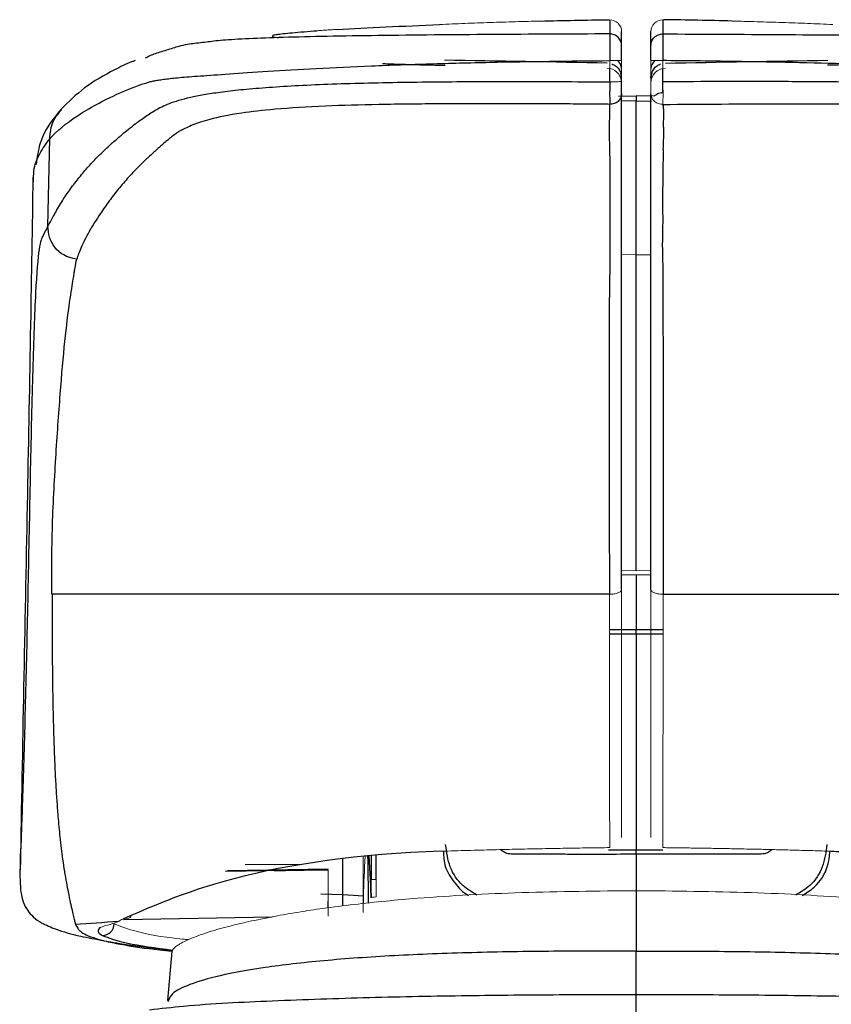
# Model space of a CAD drawing. Header units: millimetres. Extents: x -69 to 684, y -95 to 792.
# Tile 4 of 25: x 52 to 80, y 280 to 314. Entities that reach past the tile are written whole.
import ezdxf

# ---------------------------------------------------------------- set-up
doc = ezdxf.new("R2010")
doc.units = ezdxf.units.MM

msp = doc.modelspace()

# ---------------------------------------------------------------- linework, layer by layer
at = {"color": 8, "linetype": 'Continuous', "lineweight": 25}
for p, q in [((72.188, 311.689), (72.188, 312.137)), ((73.992, 311.328), (73.991, 312.137)), ((73.09, 311.047), (72.568, 311.036)), ((73.09, 311.047), (73.612, 311.036)), ((73.09, 293.018), (72.176, 293.018)), ((74.004, 293.018), (73.09, 293.018)), ((72.176, 292.877), (73.09, 292.877)), ((73.09, 292.877), (74.004, 292.878)), ((73.09, 285.514), (72.143, 285.514)), ((73.992, 285.512), (73.09, 285.514)), ((64.064, 285.322), (64.064, 284.513)), ((64.227, 284.513), (64.227, 285.34)), ((73.09, 285.386), (73.09, 284.129)), ((62.349, 284.022), (63.098, 283.999))]:
    msp.add_line(p, q, dxfattribs=at)
at = {"color": 7, "linetype": 'Continuous', "lineweight": 25}
for p, q in [((72.59, 311.837), (72.56, 311.997)), ((73.62, 311.997), (73.59, 311.837)), ((72.479, 311.2), (73.09, 311.21)), ((73.707, 311.206), (73.09, 311.21)), ((53.051, 306.773), (53.112, 309.754)), ((52.557, 308.287), (52.563, 308.436)), ((73.09, 294.894), (73.09, 293.018)), ((73.09, 285.386), (73.09, 285.514)), ((52.112, 285.185), (52.106, 284.837)), ((63.099, 283.999), (63.099, 285.217)), ((64.034, 284.513), (63.996, 285.315)), ((59.1, 284.794), (62.593, 284.855)), ((59.17, 284.817), (62.593, 284.877)), ((63.095, 283.611), (63.098, 283.999)), ((63.098, 283.999), (63.79, 283.951)), ((73.09, 284.129), (73.09, 282.074)), ((55.638, 283.152), (60.688, 283.24)), ((57.273, 282.064), (57.124, 280.388)), ((57.16, 280.385), (57.139, 280.348))]:
    msp.add_line(p, q, dxfattribs=at)
at = {"color": 144, "linetype": 'Continuous', "lineweight": 18}
for p, q in [((73.09, 305.791), (72.59, 305.803)), ((73.09, 295.033), (72.59, 295.036)), ((73.59, 295.036), (73.09, 295.033)), ((72.59, 294.896), (73.09, 294.894)), ((73.09, 294.894), (73.59, 294.896)), ((63.79, 283.386), (63.79, 285.292)), ((59.773, 285.023), (61.64, 285.023)), ((61.778, 284.814), (62.593, 284.829)), ((64.064, 283.896), (64.063, 283.897))]:
    msp.add_line(p, q, dxfattribs=at)
at = {"color": 144, "linetype": 'Continuous', "lineweight": 18, "flags": 128}
for points in [[(69.83, 313.762), (69.832, 313.762), (69.834, 313.759), (69.835, 313.758)], [(76.349, 313.762), (76.347, 313.762), (76.345, 313.759), (76.345, 313.758)], [(64.064, 283.984), (64.064, 283.94), (64.064, 283.897)]]:
    msp.add_lwpolyline(points, dxfattribs=at)
at = {"color": 8, "linetype": 'Continuous', "lineweight": 25, "flags": 128}
for points in [[(72.59, 311.831), (72.58, 311.927), (72.559, 312.003)], [(73.59, 311.831), (73.599, 311.927), (73.62, 312.003)]]:
    msp.add_lwpolyline(points, dxfattribs=at)
at = {"color": 7, "linetype": 'Continuous', "lineweight": 25, "flags": 128}
for points in [[(73.09, 292.877), (73.09, 292.895), (73.09, 292.912), (73.09, 292.93), (73.09, 292.948), (73.09, 292.965), (73.09, 292.983), (73.09, 293.001), (73.09, 293.018)], [(64.034, 284.513), (64.034, 284.513), (64.034, 284.513)], [(64.034, 284.513), (64.049, 284.205), (64.063, 283.897)], [(64.063, 283.883), (64.047, 284.236), (64.034, 284.513)]]:
    msp.add_lwpolyline(points, dxfattribs=at)
at = {"color": 144, "linetype": 'Continuous', "lineweight": 18}
for centre, radius, start, end in [((72.19, 313.402), 0.4, 0.059, 90.9957), ((73.989, 313.402), 0.4, 89.0043, 179.941), ((72.09, 311.654), 0.5, 6.1855, 89.0087), ((74.09, 311.654), 0.5, 90.9907, 179.9911)]:
    msp.add_arc(centre, radius, start, end, dxfattribs=at)
at = {"color": 8, "linetype": 'Continuous', "lineweight": 25}
for centre, start, end in [((72.232, 312.136), 1.5498, 52.3143), ((73.947, 312.136), 127.6857, 178.4502)]:
    msp.add_arc(centre, 0.357, start, end, dxfattribs=at)
at = {"color": 7, "linetype": 'Continuous', "lineweight": 25}
msp.add_arc((54.903, 283.01), 0.402, 270.1192, 357.9787, dxfattribs=at)
at = {"color": 144, "linetype": 'Continuous', "lineweight": 18}
for points, knots in [([(69.83, 313.762), (69.545, 313.754), (68.972, 313.739), (68.113, 313.712), (67.252, 313.681), (66.678, 313.657), (66.39, 313.644)], [0, 0, 0, 0, 0.2490155, 0.4986728, 0.7489935, 1, 1, 1, 1]), ([(79.789, 313.644), (79.502, 313.657), (78.928, 313.681), (78.067, 313.712), (77.207, 313.739), (76.635, 313.754), (76.349, 313.762)], [0, 0, 0, 0, 0.251007, 0.501327, 0.750984, 1, 1, 1, 1]), ([(62.917, 313.478), (62.855, 313.475), (62.731, 313.467), (62.553, 313.456), (62.382, 313.444), (62.275, 313.437), (62.221, 313.433)], [0, 0, 0, 0, 0.251022, 0.501087, 0.750608, 1, 1, 1, 1]), ([(72.185, 312.414), (72.233, 312.414), (72.284, 312.415), (72.383, 312.416), (72.431, 312.416), (72.511, 312.419), (72.542, 312.42), (72.581, 312.423), (72.59, 312.424), (72.59, 312.425)], [0, 0, 0, 0, 0.25, 0.25, 0.5, 0.5, 0.75, 0.75, 1, 1, 1, 1]), ([(73.59, 312.425), (73.59, 312.424), (73.598, 312.423), (73.638, 312.42), (73.669, 312.419), (73.748, 312.416), (73.796, 312.416), (73.896, 312.415), (73.947, 312.414), (73.994, 312.414)], [0, 0, 0, 0, 0.25, 0.25, 0.5, 0.5, 0.75, 0.75, 1, 1, 1, 1]), ([(72.59, 311.71), (72.59, 311.707), (72.581, 311.705), (72.542, 311.699), (72.511, 311.697), (72.431, 311.693), (72.383, 311.691), (72.284, 311.689), (72.233, 311.689), (72.185, 311.689)], [0, 0, 0, 0, 0.25, 0.25, 0.5, 0.5, 0.75, 0.75, 1, 1, 1, 1]), ([(73.59, 311.278), (73.59, 311.298), (73.59, 311.32), (73.59, 311.376), (73.59, 311.411), (73.59, 311.492), (73.59, 311.536), (73.59, 311.622), (73.59, 311.666), (73.59, 311.71)], [0, 0, 0, 0, 0.25, 0.25, 0.5, 0.5, 0.75, 0.75, 1, 1, 1, 1]), ([(73.995, 310.924), (73.948, 310.924), (73.897, 310.931), (73.798, 310.964), (73.75, 310.991), (73.671, 311.06), (73.639, 311.102), (73.599, 311.19), (73.59, 311.236), (73.59, 311.278)], [0, 0, 0, 0, 0.25, 0.25, 0.5, 0.5, 0.75, 0.75, 1, 1, 1, 1]), ([(73.09, 305.791), (73.09, 305.791), (73.091, 305.791), (73.093, 305.791), (73.102, 305.791), (73.136, 305.791), (73.267, 305.791), (73.425, 305.791), (73.557, 305.793), (73.59, 305.793)], [0, 0, 0, 0, 0.000525, 0.004386, 0.014863, 0.054088, 0.205585, 0.800179, 1, 1, 1, 1]), ([(72.174, 294.232), (72.222, 294.232), (72.275, 294.234), (72.377, 294.249), (72.426, 294.261), (72.508, 294.292), (72.54, 294.311), (72.581, 294.351), (72.59, 294.371), (72.59, 294.39)], [0, 0, 0, 0, 0.25, 0.25, 0.5, 0.5, 0.75, 0.75, 1, 1, 1, 1]), ([(72.59, 285.938), (72.59, 286.884), (72.59, 288.188), (72.59, 291.129), (72.59, 292.737), (72.59, 294.39)], [0, 0, 0, 0, 0.5, 0.5, 1, 1, 1, 1]), ([(73.59, 285.938), (73.59, 286.884), (73.59, 288.188), (73.59, 291.129), (73.59, 292.737), (73.59, 294.39)], [0, 0, 0, 0, 0.5, 0.5, 1, 1, 1, 1]), ([(73.59, 294.39), (73.59, 294.371), (73.599, 294.351), (73.639, 294.311), (73.672, 294.292), (73.753, 294.261), (73.803, 294.249), (73.905, 294.234), (73.957, 294.232), (74.005, 294.232)], [0, 0, 0, 0, 0.25, 0.25, 0.5, 0.5, 0.75, 0.75, 1, 1, 1, 1]), ([(72.185, 285.597), (72.184, 286.078), (72.183, 286.647), (72.181, 287.928), (72.181, 288.638), (72.179, 290.14), (72.178, 290.932), (72.176, 292.556), (72.175, 293.39), (72.174, 294.232)], [0, 0, 0, 0, 0.25, 0.25, 0.5, 0.5, 0.75, 0.75, 1, 1, 1, 1]), ([(74.005, 294.232), (74.004, 293.39), (74.003, 292.556), (74.001, 290.932), (74.001, 290.14), (73.999, 288.638), (73.998, 287.928), (73.997, 286.647), (73.996, 286.078), (73.995, 285.597)], [0, 0, 0, 0, 0.25, 0.25, 0.5, 0.5, 0.75, 0.75, 1, 1, 1, 1]), ([(66.447, 285.475), (66.597, 285.479), (66.895, 285.488), (67.342, 285.501), (67.783, 285.513), (68.218, 285.524), (68.647, 285.535), (69.069, 285.544), (69.484, 285.553), (69.892, 285.561), (70.292, 285.569), (70.686, 285.576), (71.071, 285.582), (71.449, 285.588), (71.819, 285.593), (72.064, 285.596), (72.185, 285.597)], [0, 0, 0, 0, 0.081012, 0.160507, 0.238502, 0.315008, 0.390037, 0.463598, 0.535698, 0.606342, 0.675535, 0.743285, 0.8096, 0.874486, 0.93795, 1, 1, 1, 1]), ([(73.995, 285.597), (74.165, 285.595), (74.51, 285.591), (75.035, 285.583), (75.575, 285.575), (76.13, 285.565), (76.699, 285.553), (77.282, 285.541), (77.878, 285.526), (78.487, 285.511), (79.108, 285.494), (79.523, 285.481), (79.733, 285.475)], [0, 0, 0, 0, 0.087266, 0.177309, 0.270151, 0.365808, 0.464303, 0.565652, 0.669869, 0.776979, 0.887009, 1, 1, 1, 1]), ([(63.85, 285.299), (63.83, 284.842), (63.805, 284.306), (63.796, 283.771), (63.795, 283.694)], [0, 0, 0, 0, 0.8548867, 1, 1, 1, 1]), ([(62.593, 284.855), (62.593, 284.853), (62.593, 284.849), (62.593, 284.841), (62.593, 284.834), (62.593, 284.829)], [0, 0, 0, 0, 0.2857143, 0.5, 1, 1, 1, 1]), ([(62.593, 284.855), (62.593, 284.446), (62.593, 283.63), (62.595, 283.182), (62.593, 283.301), (62.593, 283.315)], [0, 0, 0, 0, 0.470818, 0.939808, 1, 1, 1, 1]), ([(61.778, 284.814), (61.716, 284.815), (61.592, 284.816), (61.246, 284.813), (60.951, 284.81), (60.774, 284.807), (60.751, 284.806)], [0, 0, 0, 0, 0.3179345, 0.6355578, 0.9532236, 1, 1, 1, 1]), ([(64.227, 284.513), (64.213, 284.513), (64.184, 284.513), (64.145, 284.513), (64.111, 284.513), (64.077, 284.513), (64.069, 284.513), (64.064, 284.513)], [0, 0, 0, 0, 0.155169, 0.323025, 0.501198, 0.660777, 1, 1, 1, 1]), ([(62.593, 284.504), (62.593, 284.455), (62.593, 284.358), (62.592, 284.222), (62.592, 284.093), (62.591, 283.971), (62.59, 283.858), (62.589, 283.753), (62.588, 283.657), (62.588, 283.601), (62.588, 283.573)], [0, 0, 0, 0, 0.120439, 0.241924, 0.364569, 0.488503, 0.61386, 0.74079, 0.869447, 1, 1, 1, 1]), ([(73.09, 284.129), (71.781, 284.117), (69.24, 284.095), (66.389, 283.938), (64.539, 283.777), (63.452, 283.661), (62.467, 283.535), (61.556, 283.397), (60.696, 283.247), (59.667, 283.034), (58.711, 282.788), (58.056, 282.564), (57.698, 282.404), (57.503, 282.294), (57.382, 282.208), (57.311, 282.137), (57.274, 282.081), (57.272, 282.049), (57.272, 282.038)], [0, 0, 0, 0, 0.157591, 0.306152, 0.35492, 0.406066, 0.459613, 0.503469, 0.554691, 0.61332, 0.7115, 0.795602, 0.843806, 0.885675, 0.921178, 0.951725, 0.982399, 1, 1, 1, 1]), ([(64.064, 283.896), (64.066, 283.9), (64.082, 283.905), (64.141, 283.913), (64.184, 283.916), (64.227, 283.918)], [0, 0, 0, 0, 0.5, 0.5, 1, 1, 1, 1]), ([(88.908, 282.054), (88.899, 282.079), (88.884, 282.126), (88.787, 282.217), (88.592, 282.35), (88.188, 282.542), (87.477, 282.785), (86.526, 283.031), (85.502, 283.244), (84.642, 283.394), (83.125, 283.624), (80.645, 283.891), (76.955, 284.094), (74.403, 284.117), (73.09, 284.129)], [0, 0, 0, 0, 0.038361, 0.073271, 0.129341, 0.199581, 0.283896, 0.382183, 0.441334, 0.492923, 0.536991, 0.690856, 0.840862, 1, 1, 1, 1]), ([(55.598, 283.162), (55.625, 283.16), (55.681, 283.155), (55.766, 283.175), (55.837, 283.205), (55.872, 283.237), (55.884, 283.247)], [0, 0, 0, 0, 0.261198, 0.544634, 0.845109, 1, 1, 1, 1]), ([(55.482, 283.088), (55.362, 283.053), (55.29, 283.017), (55.052, 282.946), (54.892, 282.912), (54.839, 282.875)], [0, 0, 0, 0, 0.5, 0.5, 1, 1, 1, 1]), ([(57.839, 282.462), (57.77, 282.468), (56.874, 282.552), (55.996, 282.737), (55.536, 282.909), (55.305, 282.995)], [0, 0, 0, 0, 0.040213, 0.518655, 1, 1, 1, 1]), ([(55.449, 283.087), (55.472, 283.1), (55.516, 283.124), (55.572, 283.15), (55.598, 283.162)], [0, 0, 0, 0, 0.540793, 1, 1, 1, 1])]:
    msp.add_open_spline(points, degree=3, knots=knots, dxfattribs=at)
at = {"color": 7, "linetype": 'Continuous', "lineweight": 25}
for points in [[(69.83, 313.762), (70.603, 313.781), (71.376, 313.796), (72.149, 313.808)], [(72.183, 313.802), (72.184, 313.718), (72.184, 313.575), (72.187, 313.324)], [(76.349, 313.762), (75.577, 313.781), (74.804, 313.796), (74.031, 313.808)], [(62.917, 313.478), (63.904, 313.537), (65.155, 313.59), (66.39, 313.644)], [(72.59, 312.931), (72.59, 313.176), (72.59, 313.319), (72.59, 313.403)], [(73.59, 312.931), (73.59, 313.176), (73.59, 313.319), (73.59, 313.403)], [(72.187, 313.324), (72.186, 313.243), (72.184, 312.852), (72.185, 312.414)], [(72.098, 312.331), (70.252, 312.363), (68.406, 312.396), (66.563, 312.429)], [(74.081, 312.331), (75.927, 312.363), (77.773, 312.396), (79.617, 312.429)], [(73.09, 305.791), (73.09, 307.833), (73.09, 309.614), (73.09, 311.047)], [(54.034, 305.649), (53.337, 305.734), (53.051, 306.275), (53.051, 306.773)], [(73.09, 292.877), (73.09, 290.43), (73.09, 287.976), (73.09, 285.514)], [(53.988, 282.989), (54.448, 283.023), (54.934, 283.056), (55.449, 283.087)], [(54.839, 282.875), (54.713, 282.788), (54.732, 282.699), (54.904, 282.608)]]:
    msp.add_open_spline(points, degree=3, dxfattribs=at)
at = {"color": 144, "linetype": 'Continuous', "lineweight": 18}
for points in [[(72.149, 313.808), (72.173, 313.807), (72.183, 313.804), (72.183, 313.802)], [(74.031, 313.808), (74.006, 313.807), (73.996, 313.804), (73.996, 313.802)], [(72.185, 311.689), (72.185, 311.931), (72.185, 312.172), (72.185, 312.414)], [(72.59, 311.71), (72.59, 311.948), (72.59, 312.187), (72.59, 312.425)], [(73.59, 311.71), (73.59, 311.948), (73.59, 312.187), (73.59, 312.425)], [(73.994, 312.414), (73.995, 312.172), (73.995, 311.931), (73.995, 311.689)], [(73.994, 311.689), (74.006, 311.391), (74.001, 311.118), (73.995, 310.921)], [(64.064, 284.513), (64.064, 284.337), (64.064, 284.16), (64.064, 283.984)], [(64.227, 283.918), (64.227, 284.116), (64.227, 284.315), (64.227, 284.513)], [(55.449, 283.087), (55.461, 283.088), (55.473, 283.088), (55.482, 283.088)]]:
    msp.add_open_spline(points, degree=3, dxfattribs=at)
at = {"color": 7, "linetype": 'Continuous', "lineweight": 25}
for points, knots in [([(73.996, 313.802), (73.996, 313.787), (73.996, 313.757), (73.996, 313.698), (73.995, 313.628), (73.995, 313.544), (73.994, 313.445), (73.993, 313.364), (73.993, 313.324)], [0, 0, 0, 0, 0.163885, 0.328733, 0.49463, 0.661699, 0.830097, 1, 1, 1, 1]), ([(60.946, 313.197), (60.916, 313.196), (60.8, 313.194), (60.747, 313.203), (60.702, 313.216), (60.706, 313.234), (60.705, 313.25), (60.701, 313.265), (60.704, 313.281), (60.849, 313.31), (61.294, 313.362), (61.916, 313.41), (62.221, 313.433)], [0, 0, 0, 0, 0.02839, 0.107842, 0.19753, 0.28751, 0.376205, 0.453307, 0.561176, 0.66859, 0.837275, 1, 1, 1, 1]), ([(58.452, 313.042), (58.262, 313.022), (57.657, 312.959), (57.377, 312.849), (56.901, 312.719), (56.561, 312.602), (56.41, 312.521), (56.357, 312.493)], [0, 0, 0, 0, 0.113242, 0.36031, 0.610431, 0.860807, 1, 1, 1, 1]), ([(72.59, 312.931), (72.59, 312.977), (72.581, 313.027), (72.542, 313.125), (72.511, 313.171), (72.432, 313.248), (72.384, 313.278), (72.285, 313.316), (72.234, 313.324), (72.187, 313.324)], [0, 0, 0, 0, 0.25, 0.25, 0.5, 0.5, 0.75, 0.75, 1, 1, 1, 1]), ([(73.59, 312.931), (73.59, 312.977), (73.598, 313.027), (73.638, 313.125), (73.669, 313.171), (73.747, 313.248), (73.795, 313.278), (73.894, 313.316), (73.945, 313.324), (73.993, 313.324)], [0, 0, 0, 0, 0.25, 0.25, 0.5, 0.5, 0.75, 0.75, 1, 1, 1, 1]), ([(73.993, 313.324), (73.994, 313.306), (73.994, 313.271), (73.996, 313.163), (73.996, 313.09), (73.996, 312.918), (73.996, 312.819), (73.996, 312.616), (73.995, 312.512), (73.994, 312.414)], [0, 0, 0, 0, 0.25, 0.25, 0.5, 0.5, 0.75, 0.75, 1, 1, 1, 1]), ([(72.59, 312.425), (72.59, 312.544), (72.59, 312.662), (72.59, 312.845), (72.59, 312.909), (72.59, 312.931)], [0, 0, 0, 0, 0.5, 0.5, 1, 1, 1, 1]), ([(73.59, 312.425), (73.59, 312.544), (73.59, 312.662), (73.59, 312.845), (73.59, 312.909), (73.59, 312.931)], [0, 0, 0, 0, 0.5, 0.5, 1, 1, 1, 1]), ([(53.112, 309.754), (53.357, 310.019), (53.666, 310.278), (54.251, 310.663), (54.466, 310.791), (54.938, 311.047), (55.195, 311.177), (55.761, 311.43), (56.066, 311.55), (56.456, 311.672), (56.5, 311.686), (56.59, 311.712), (56.637, 311.72), (56.739, 311.739), (56.793, 311.748), (56.91, 311.766), (56.974, 311.775), (57.181, 311.803), (57.342, 311.821), (57.735, 311.857), (57.967, 311.874), (58.528, 311.913), (58.856, 311.936), (59.62, 311.988), (60.057, 312.019), (61.047, 312.083), (61.601, 312.117), (62.79, 312.18), (63.422, 312.21), (64.721, 312.263), (65.388, 312.286), (66.731, 312.326), (67.41, 312.343), (69.45, 312.386), (70.818, 312.404), (72.185, 312.414)], [0, 0, 0, 0, 0.25, 0.25, 0.375, 0.375, 0.5, 0.5, 0.625, 0.625, 0.640625, 0.640625, 0.65625, 0.65625, 0.671875, 0.671875, 0.6875, 0.6875, 0.71875, 0.71875, 0.75, 0.75, 0.78125, 0.78125, 0.8125, 0.8125, 0.84375, 0.84375, 0.875, 0.875, 0.90625, 0.90625, 0.9375, 0.9375, 1, 1, 1, 1]), ([(56.017, 312.414), (55.986, 312.402), (55.728, 312.305), (55.147, 312.02), (54.275, 311.527), (53.748, 311.006), (53.492, 310.753)], [0, 0, 0, 0, 0.028075, 0.236236, 0.62797, 1, 1, 1, 1]), ([(93.068, 309.754), (93.029, 309.795), (92.951, 309.877), (92.822, 309.999), (92.683, 310.119), (92.534, 310.238), (92.374, 310.357), (92.203, 310.476), (92.021, 310.594), (91.827, 310.713), (91.621, 310.833), (91.404, 310.952), (91.174, 311.073), (90.931, 311.194), (90.682, 311.314), (90.416, 311.43), (90.118, 311.542), (89.863, 311.63), (89.666, 311.688), (89.55, 311.716), (89.4, 311.746), (89.208, 311.776), (88.969, 311.806), (88.682, 311.837), (88.33, 311.868), (87.912, 311.895), (87.41, 311.929), (86.797, 311.976), (85.997, 312.034), (84.985, 312.099), (83.753, 312.165), (82.124, 312.239), (80.232, 312.304), (78.261, 312.351), (76.577, 312.383), (75.187, 312.403), (74.359, 312.411), (73.994, 312.414)], [0, 0, 0, 0, 0.039059, 0.07811, 0.117149, 0.156174, 0.195182, 0.234171, 0.27314, 0.312088, 0.351013, 0.389916, 0.428799, 0.467661, 0.506505, 0.542049, 0.582449, 0.62771, 0.639184, 0.65272, 0.668313, 0.68596, 0.703219, 0.720435, 0.737603, 0.754711, 0.769857, 0.786644, 0.805055, 0.825128, 0.846941, 0.870525, 0.905549, 0.936025, 0.961916, 0.983234, 1, 1, 1, 1]), ([(72.261, 312.299), (72.302, 312.281), (72.392, 312.242), (72.502, 312.131), (72.544, 312.034), (72.565, 311.987)], [0, 0, 0, 0, 0.2964644, 0.6515869, 1, 1, 1, 1]), ([(73.615, 311.987), (73.635, 312.034), (73.678, 312.131), (73.787, 312.242), (73.878, 312.281), (73.919, 312.299)], [0, 0, 0, 0, 0.348413, 0.703536, 1, 1, 1, 1]), ([(53.051, 306.773), (53.078, 306.823), (53.135, 306.93), (53.232, 307.108), (53.346, 307.31), (53.512, 307.591), (53.74, 307.941), (54.032, 308.334), (54.346, 308.713), (54.68, 309.076), (55.043, 309.434), (55.34, 309.698), (55.572, 309.896), (55.749, 310.043), (56.001, 310.242), (56.261, 310.435), (56.505, 310.601), (56.695, 310.723), (56.916, 310.841), (57.177, 310.954), (57.495, 311.062), (57.876, 311.163), (58.339, 311.257), (58.9, 311.344), (59.599, 311.426), (60.45, 311.5), (61.45, 311.564), (62.582, 311.616), (63.814, 311.653), (65.116, 311.679), (66.468, 311.695), (67.858, 311.703), (69.277, 311.704), (70.723, 311.699), (71.695, 311.692), (72.185, 311.689)], [0, 0, 0, 0, 0.026156, 0.055398, 0.087733, 0.12317, 0.187998, 0.252902, 0.313159, 0.373501, 0.433933, 0.494454, 0.510408, 0.535556, 0.569912, 0.613495, 0.63573, 0.657534, 0.678916, 0.699869, 0.720382, 0.740434, 0.758502, 0.776794, 0.795299, 0.814062, 0.833167, 0.852684, 0.872622, 0.892958, 0.913666, 0.934731, 0.956144, 0.977901, 1, 1, 1, 1]), ([(72.185, 311.689), (72.185, 311.588), (72.184, 311.493), (72.183, 311.204), (72.184, 311.099), (72.185, 310.984), (72.184, 310.951), (72.184, 310.921)], [0, 0, 0, 0, 0.5, 0.5, 0.75, 0.75, 1, 1, 1, 1]), ([(72.59, 311.278), (72.59, 311.298), (72.59, 311.32), (72.59, 311.376), (72.59, 311.411), (72.59, 311.492), (72.59, 311.536), (72.59, 311.622), (72.59, 311.666), (72.59, 311.71)], [0, 0, 0, 0, 0.25, 0.25, 0.5, 0.5, 0.75, 0.75, 1, 1, 1, 1]), ([(93.128, 306.773), (93.001, 307.011), (92.858, 307.273), (92.532, 307.805), (92.351, 308.071), (91.748, 308.844), (91.268, 309.335), (90.417, 310.063), (90.11, 310.305), (89.584, 310.662), (89.403, 310.78), (88.889, 311.005), (88.561, 311.113), (87.774, 311.269), (87.463, 311.32), (86.714, 311.414), (86.272, 311.457), (85.266, 311.533), (84.703, 311.565), (83.498, 311.617), (82.858, 311.637), (81.543, 311.667), (80.87, 311.677), (79.514, 311.691), (78.83, 311.695), (76.767, 311.702), (75.381, 311.701), (73.995, 311.689)], [0, 0, 0, 0, 0.125, 0.125, 0.25, 0.25, 0.5, 0.5, 0.625, 0.625, 0.6875, 0.6875, 0.75, 0.75, 0.78125, 0.78125, 0.8125, 0.8125, 0.84375, 0.84375, 0.875, 0.875, 0.90625, 0.90625, 0.9375, 0.9375, 1, 1, 1, 1]), ([(72.59, 311.278), (72.589, 311.236), (72.58, 311.19), (72.54, 311.103), (72.509, 311.06), (72.43, 310.991), (72.382, 310.965), (72.283, 310.931), (72.231, 310.924), (72.184, 310.924)], [0, 0, 0, 0, 0.25, 0.25, 0.5, 0.5, 0.75, 0.75, 1, 1, 1, 1]), ([(72.59, 294.39), (72.59, 294.572), (72.59, 294.934), (72.59, 295.478), (72.59, 296.02), (72.59, 296.562), (72.59, 297.102), (72.59, 297.642), (72.59, 298.182), (72.59, 298.715), (72.59, 299.238), (72.59, 299.746), (72.59, 300.236), (72.59, 300.71), (72.59, 301.169), (72.59, 301.612), (72.59, 302.036), (72.59, 302.442), (72.59, 302.826), (72.59, 303.19), (72.59, 303.532), (72.59, 303.853), (72.59, 304.152), (72.59, 304.427), (72.59, 304.678), (72.59, 304.904), (72.59, 305.105), (72.59, 305.281), (72.59, 305.433), (72.59, 305.561), (72.59, 305.666), (72.59, 305.748), (72.59, 305.81), (72.59, 305.863), (72.59, 305.912), (72.59, 305.966), (72.59, 306.02), (72.59, 306.074), (72.59, 306.127), (72.59, 306.181), (72.59, 306.234), (72.59, 306.287), (72.59, 306.34), (72.59, 306.393), (72.59, 306.446), (72.59, 306.498), (72.59, 306.55), (72.59, 306.603), (72.59, 306.655), (72.59, 306.707), (72.59, 306.758), (72.59, 306.81), (72.59, 306.861), (72.59, 306.913), (72.59, 306.964), (72.59, 307.015), (72.59, 307.066), (72.59, 307.117), (72.59, 307.167), (72.59, 307.218), (72.59, 307.268), (72.59, 307.318), (72.59, 307.368), (72.59, 307.418), (72.59, 307.468), (72.59, 307.518), (72.59, 307.567), (72.59, 307.616), (72.59, 307.666), (72.59, 307.715), (72.59, 307.764), (72.59, 307.812), (72.59, 307.861), (72.59, 307.909), (72.59, 307.958), (72.59, 308.006), (72.59, 308.054), (72.59, 308.102), (72.59, 308.15), (72.59, 308.198), (72.59, 308.245), (72.59, 308.292), (72.59, 308.34), (72.59, 308.387), (72.59, 308.434), (72.59, 308.481), (72.59, 308.527), (72.59, 308.574), (72.59, 308.62), (72.59, 308.667), (72.59, 308.713), (72.59, 308.759), (72.59, 308.805), (72.59, 308.851), (72.59, 308.896), (72.59, 308.942), (72.59, 308.987), (72.59, 309.032), (72.59, 309.077), (72.59, 309.122), (72.59, 309.167), (72.59, 309.212), (72.59, 309.256), (72.59, 309.3), (72.59, 309.345), (72.59, 309.389), (72.59, 309.433), (72.59, 309.477), (72.59, 309.52), (72.59, 309.564), (72.59, 309.608), (72.59, 309.652), (72.59, 309.695), (72.59, 309.739), (72.59, 309.782), (72.59, 309.826), (72.59, 309.868), (72.59, 309.91), (72.59, 309.953), (72.59, 309.997), (72.59, 310.044), (72.59, 310.094), (72.59, 310.148), (72.59, 310.207), (72.59, 310.272), (72.59, 310.342), (72.59, 310.419), (72.59, 310.503), (72.59, 310.596), (72.59, 310.699), (72.59, 310.81), (72.59, 310.94), (72.59, 311.09), (72.59, 311.217), (72.59, 311.281)], [0, 0, 0, 0, 0.008832, 0.017648, 0.02645, 0.035237, 0.04401, 0.052767, 0.06151, 0.070224, 0.078894, 0.087512, 0.096083, 0.104633, 0.113179, 0.12174, 0.13031, 0.138842, 0.147343, 0.155823, 0.164291, 0.172755, 0.181225, 0.189708, 0.198134, 0.206468, 0.214724, 0.222913, 0.231044, 0.239128, 0.247174, 0.255191, 0.2632, 0.271203, 0.279195, 0.28717, 0.295131, 0.303077, 0.311009, 0.318927, 0.326831, 0.33472, 0.342596, 0.350457, 0.358305, 0.366138, 0.373957, 0.381762, 0.389553, 0.397329, 0.405092, 0.41284, 0.420574, 0.428294, 0.436, 0.443692, 0.451369, 0.459033, 0.466682, 0.474317, 0.481937, 0.489544, 0.497137, 0.504715, 0.512279, 0.519829, 0.527365, 0.534886, 0.542394, 0.549887, 0.557366, 0.564831, 0.572282, 0.579718, 0.587141, 0.594549, 0.601943, 0.609323, 0.616688, 0.62404, 0.631377, 0.638701, 0.64601, 0.653304, 0.660585, 0.667852, 0.675104, 0.682342, 0.689566, 0.696776, 0.703972, 0.711153, 0.71832, 0.725474, 0.732613, 0.739737, 0.746848, 0.753944, 0.761027, 0.768095, 0.775149, 0.782189, 0.789214, 0.796226, 0.803223, 0.810206, 0.817175, 0.82413, 0.83107, 0.837996, 0.844909, 0.851807, 0.858691, 0.86556, 0.872416, 0.879258, 0.886086, 0.8929, 0.899699, 0.906483, 0.91325, 0.920001, 0.926734, 0.933451, 0.940152, 0.946838, 0.953511, 0.960171, 0.966824, 0.973477, 0.980133, 0.986775, 0.993393, 1, 1, 1, 1]), ([(73.09, 311.21), (73.09, 311.216), (73.09, 311.205), (73.09, 311.149), (73.09, 311.104), (73.09, 311.047)], [0, 0, 0, 0, 0.5, 0.5, 1, 1, 1, 1]), ([(73.59, 294.39), (73.59, 294.657), (73.59, 295.19), (73.59, 295.989), (73.59, 296.788), (73.59, 297.588), (73.59, 298.255), (73.59, 298.784), (73.59, 299.171), (73.59, 299.551), (73.59, 299.922), (73.59, 300.285), (73.59, 300.64), (73.59, 300.987), (73.59, 301.325), (73.59, 301.656), (73.59, 302.396), (73.59, 303.452), (73.59, 304.447), (73.59, 305.11), (73.59, 305.524), (73.59, 305.719), (73.59, 305.813), (73.59, 305.875), (73.59, 305.94), (73.59, 306.025), (73.59, 306.122), (73.59, 306.26), (73.59, 306.415), (73.59, 306.669), (73.59, 307.002), (73.59, 307.548), (73.59, 308.226), (73.59, 308.889), (73.59, 309.414), (73.59, 309.72), (73.59, 309.916), (73.59, 310.015), (73.59, 310.114), (73.59, 310.234), (73.59, 310.353), (73.59, 310.465), (73.59, 310.584), (73.59, 310.709), (73.59, 310.84), (73.59, 310.978), (73.59, 311.119), (73.59, 311.229), (73.59, 311.281)], [0, 0, 0, 0, 0.012972, 0.025944, 0.038916, 0.051887, 0.064859, 0.071322, 0.077757, 0.08417, 0.090571, 0.096967, 0.103366, 0.109776, 0.116205, 0.122662, 0.129153, 0.16096, 0.193196, 0.214286, 0.235115, 0.255952, 0.263205, 0.271525, 0.280912, 0.291368, 0.311488, 0.326806, 0.35415, 0.37995, 0.440874, 0.503956, 0.628165, 0.75197, 0.813973, 0.875976, 0.897644, 0.906979, 0.923584, 0.937943, 0.948147, 0.957637, 0.966417, 0.974495, 0.981878, 0.98858, 0.994613, 1, 1, 1, 1]), ([(73.714, 311.212), (73.727, 311.225), (73.758, 311.256), (73.823, 311.293), (73.904, 311.323), (73.962, 311.327), (73.991, 311.328)], [0, 0, 0, 0, 0.188041, 0.453414, 0.7298, 1, 1, 1, 1]), ([(53.491, 310.752), (53.207, 310.409), (52.798, 309.917), (52.679, 309.113), (52.643, 308.869)], [0, 0, 0, 0, 0.696944, 1, 1, 1, 1]), ([(72.183, 310.924), (72.093, 310.925), (71.891, 310.927), (71.555, 310.929), (71.154, 310.933), (70.688, 310.938), (70.175, 310.94), (69.598, 310.941), (68.937, 310.942), (67.868, 310.943), (66.301, 310.942), (64.366, 310.923), (62.414, 310.868), (60.793, 310.77), (59.448, 310.612), (58.705, 310.455), (58.242, 310.316), (57.982, 310.222), (57.764, 310.127), (57.615, 310.057), (57.516, 309.996), (57.419, 309.932), (57.294, 309.841), (57.162, 309.735), (56.982, 309.583), (56.752, 309.381), (56.474, 309.125), (56.146, 308.812), (55.796, 308.45), (55.449, 308.041), (55.13, 307.626), (54.863, 307.245), (54.637, 306.898), (54.457, 306.599), (54.302, 306.313), (54.181, 306.057), (54.091, 305.84), (54.051, 305.708), (54.034, 305.649)], [0, 0, 0, 0, 0.004147, 0.009258, 0.015387, 0.022533, 0.030643, 0.038944, 0.049063, 0.061072, 0.088222, 0.121577, 0.151993, 0.184925, 0.213603, 0.253393, 0.269577, 0.285635, 0.301533, 0.317237, 0.321093, 0.330736, 0.347944, 0.364811, 0.381332, 0.420224, 0.461168, 0.504027, 0.570718, 0.634993, 0.699103, 0.766244, 0.812519, 0.859083, 0.903211, 0.942048, 0.974285, 1, 1, 1, 1]), ([(72.182, 310.924), (72.178, 310.58), (72.171, 310.4), (72.164, 310.079), (72.164, 309.958), (72.169, 309.651), (72.176, 309.538), (72.186, 309.145), (72.187, 308.885), (72.19, 308.095), (72.189, 307.559), (72.188, 306.743), (72.188, 306.469), (72.188, 306.055), (72.188, 305.916), (72.189, 305.707), (72.189, 305.637), (72.19, 305.532), (72.19, 305.499), (72.19, 305.433), (72.19, 305.399), (72.188, 305.311), (72.187, 305.256), (72.184, 305.117), (72.18, 304.867), (72.174, 304.489), (72.169, 304.023), (72.168, 303.852), (72.165, 303.488), (72.162, 302.903), (72.161, 302.209), (72.161, 301.448), (72.161, 301.183), (72.161, 300.638), (72.162, 300.357), (72.163, 299.778), (72.163, 299.48), (72.164, 298.868), (72.165, 298.552), (72.167, 297.901), (72.168, 297.564), (72.169, 296.897), (72.172, 295.898), (72.173, 294.898), (72.174, 294.232)], [0, 0, 0, 0, 0.03125, 0.03125, 0.0625, 0.0625, 0.125, 0.125, 0.25, 0.25, 0.5, 0.5, 0.625, 0.625, 0.6875, 0.6875, 0.71875, 0.71875, 0.734375, 0.734375, 0.75, 0.75, 0.765625, 0.765625, 0.78125, 0.8125, 0.8125, 0.828125, 0.828125, 0.84375, 0.875, 0.875, 0.890625, 0.890625, 0.90625, 0.90625, 0.921875, 0.921875, 0.9375, 0.9375, 0.953125, 0.953125, 0.96875, 1, 1, 1, 1]), ([(73.997, 310.924), (73.998, 310.904), (74.001, 310.859), (74.009, 310.791), (74.015, 310.715), (74.018, 310.632), (74.018, 310.544), (74.014, 310.451), (74.009, 310.356), (74.008, 310.248), (74.013, 310.128), (74.015, 309.997), (74.014, 309.854), (74.011, 309.704), (74.007, 309.567), (73.996, 309.421), (74.012, 309.232), (74, 308.973), (73.99, 308.675), (73.991, 308.362), (73.988, 308.062), (73.986, 307.734), (73.985, 307.391), (73.99, 307.149), (73.992, 307.01), (73.991, 306.97), (73.99, 306.919), (73.989, 306.856), (73.988, 306.784), (73.986, 306.703), (73.984, 306.613), (73.982, 306.516), (73.98, 306.413), (73.978, 306.305), (73.977, 306.192), (73.977, 306.077), (73.978, 305.956), (73.981, 305.83), (73.985, 305.696), (73.989, 305.549), (73.99, 305.442), (73.99, 305.375), (73.99, 305.353), (73.99, 305.328), (73.99, 305.298), (73.99, 305.264), (73.99, 305.226), (73.99, 305.182), (73.99, 305.133), (73.99, 305.078), (73.99, 305.016), (73.99, 304.949), (73.991, 304.874), (73.991, 304.793), (73.991, 304.704), (73.992, 304.608), (73.992, 304.505), (73.993, 304.395), (73.994, 304.278), (73.994, 304.154), (73.995, 304.022), (73.996, 303.882), (73.997, 303.734), (73.998, 303.579), (73.998, 303.415), (73.999, 303.242), (74, 303.06), (74.001, 302.87), (74.002, 302.669), (74.003, 302.459), (74.004, 302.238), (74.005, 302.007), (74.005, 301.764), (74.006, 301.51), (74.007, 301.244), (74.007, 300.965), (74.008, 300.672), (74.008, 300.365), (74.008, 300.043), (74.008, 299.704), (74.009, 299.348), (74.009, 298.973), (74.009, 298.576), (74.009, 298.156), (74.008, 297.715), (74.008, 297.258), (74.008, 296.784), (74.007, 296.295), (74.007, 295.792), (74.006, 295.279), (74.006, 294.758), (74.005, 294.408), (74.005, 294.232)], [0, 0, 0, 0, 0.002074, 0.004559, 0.007529, 0.011043, 0.015141, 0.019845, 0.025143, 0.030997, 0.039732, 0.050129, 0.062054, 0.079631, 0.100331, 0.12401, 0.149363, 0.190023, 0.248005, 0.290504, 0.337545, 0.389009, 0.443135, 0.495995, 0.500396, 0.506559, 0.514427, 0.523923, 0.534947, 0.547373, 0.56104, 0.575768, 0.591388, 0.607737, 0.624659, 0.64202, 0.659893, 0.678603, 0.698459, 0.719945, 0.743978, 0.746573, 0.749277, 0.752091, 0.755017, 0.758054, 0.761203, 0.764464, 0.767833, 0.77131, 0.774892, 0.778574, 0.782351, 0.786218, 0.790166, 0.794188, 0.798275, 0.802417, 0.806602, 0.810832, 0.815107, 0.819431, 0.823805, 0.828234, 0.832719, 0.837265, 0.841875, 0.846553, 0.851303, 0.856129, 0.861037, 0.866031, 0.871117, 0.876302, 0.881593, 0.887001, 0.892533, 0.898201, 0.904016, 0.909994, 0.916156, 0.922526, 0.92913, 0.935998, 0.943156, 0.950606, 0.958335, 0.966319, 0.974524, 0.982907, 0.991418, 1, 1, 1, 1]), ([(73.996, 310.921), (75.326, 310.933), (76.653, 310.94), (79.296, 310.944), (80.614, 310.94), (82.493, 310.904), (83.104, 310.887), (84.265, 310.837), (84.806, 310.806), (85.759, 310.727), (86.172, 310.681), (86.869, 310.577), (87.157, 310.52), (87.894, 310.347), (88.217, 310.228), (88.718, 309.98), (88.891, 309.853), (89.117, 309.657), (89.188, 309.591), (89.331, 309.461), (89.548, 309.265), (89.761, 309.071), (90.171, 308.68), (90.415, 308.416), (90.859, 307.882), (91.058, 307.612), (91.339, 307.202), (91.429, 307.065), (91.606, 306.789), (91.692, 306.65), (91.852, 306.37), (91.926, 306.229), (92.053, 305.942), (92.105, 305.795), (92.146, 305.649)], [0, 0, 0, 0, 0.0625, 0.0625, 0.125, 0.125, 0.15625, 0.15625, 0.1875, 0.1875, 0.21875, 0.21875, 0.25, 0.25, 0.3125, 0.3125, 0.375, 0.375, 0.40625, 0.40625, 0.4375, 0.5, 0.5, 0.625, 0.625, 0.75, 0.75, 0.8125, 0.8125, 0.875, 0.875, 0.9375, 0.9375, 1, 1, 1, 1]), ([(52.539, 308.436), (52.512, 306.755), (52.453, 303.094), (52.346, 297.461), (52.226, 291.463), (52.152, 287.381), (52.115, 285.353)], [0, 0, 0, 0, 0.2118672, 0.4615793, 0.7324691, 1, 1, 1, 1]), ([(53.181, 294.232), (53.178, 295.063), (53.182, 295.9), (53.224, 297.149), (53.243, 297.562), (53.287, 298.373), (53.31, 298.769), (53.384, 299.919), (53.436, 300.638), (53.54, 301.947), (53.593, 302.536), (53.701, 303.546), (53.758, 303.969), (53.858, 304.637), (53.9, 304.881), (53.926, 305.052), (53.93, 305.079), (53.939, 305.135), (53.951, 305.217), (53.963, 305.297), (53.989, 305.453), (54.009, 305.552), (54.034, 305.649)], [0, 0, 0, 0, 0.125, 0.125, 0.1875, 0.1875, 0.25, 0.25, 0.375, 0.375, 0.5, 0.5, 0.625, 0.625, 0.75, 0.75, 0.78125, 0.78125, 0.8125, 0.875, 0.875, 1, 1, 1, 1]), ([(72.174, 294.232), (70.295, 294.232), (68.425, 294.232), (64.814, 294.232), (63.071, 294.232), (59.793, 294.232), (58.258, 294.232), (55.481, 294.232), (54.238, 294.232), (53.19, 294.232)], [0, 0, 0, 0, 0.25, 0.25, 0.5, 0.5, 0.75, 0.75, 1, 1, 1, 1]), ([(53.19, 294.232), (53.19, 293.962), (53.19, 293.426), (53.193, 292.636), (53.198, 291.866), (53.207, 291.118), (53.219, 290.394), (53.235, 289.697), (53.256, 289.028), (53.281, 288.389), (53.312, 287.782), (53.348, 287.209), (53.394, 286.594), (53.458, 285.907), (53.556, 285.121), (53.654, 284.513), (53.747, 284.044), (53.813, 283.721), (53.874, 283.446), (53.923, 283.24), (53.961, 283.088), (53.979, 283.022), (53.988, 282.989)], [0, 0, 0, 0, 0.04976, 0.098669, 0.146718, 0.193899, 0.240185, 0.285567, 0.330038, 0.373585, 0.416211, 0.457912, 0.498662, 0.556424, 0.624056, 0.708965, 0.74912, 0.802866, 0.854757, 0.904887, 0.953288, 1, 1, 1, 1]), ([(74.005, 294.232), (75.885, 294.232), (77.754, 294.232), (81.366, 294.232), (83.109, 294.232), (86.386, 294.232), (87.921, 294.232), (90.699, 294.232), (91.941, 294.232), (92.989, 294.232)], [0, 0, 0, 0, 0.25, 0.25, 0.5, 0.5, 0.75, 0.75, 1, 1, 1, 1]), ([(52.133, 285.857), (52.11, 285.363), (52.07, 284.496), (52.15, 283.836), (52.344, 283.453), (52.583, 283.19), (52.863, 283.009), (53.366, 282.79), (54.003, 282.598), (54.681, 282.479), (54.958, 282.43)], [0, 0, 0, 0, 0.181978, 0.319544, 0.389308, 0.451936, 0.550887, 0.69162, 0.873958, 1, 1, 1, 1]), ([(52.132, 285.843), (52.132, 285.836), (52.12, 285.511), (52.107, 285.264), (52.113, 285.132), (52.115, 285.088)], [0, 0, 0, 0, 0.01507, 0.679509, 1, 1, 1, 1]), ([(66.447, 285.475), (63.641, 285.391), (61.229, 285.022), (57.619, 284.075), (56.351, 283.485), (55.598, 283.162)], [0, 0, 0, 0, 0.5, 0.5, 1, 1, 1, 1]), ([(68.831, 285.386), (68.995, 285.386), (69.331, 285.386), (69.849, 285.384), (70.394, 285.382), (71.117, 285.377), (72.019, 285.374), (72.731, 285.382), (73.09, 285.386)], [0, 0, 0, 0, 0.116088, 0.238163, 0.366321, 0.500111, 0.747811, 1, 1, 1, 1]), ([(73.09, 285.386), (73.855, 285.386), (74.637, 285.386), (76.084, 285.386), (76.749, 285.386), (77.349, 285.386)], [0, 0, 0, 0, 0.5, 0.5, 1, 1, 1, 1]), ([(79.733, 285.475), (79.848, 285.471), (80.079, 285.464), (80.42, 285.449), (80.759, 285.432), (81.093, 285.412), (81.423, 285.389), (81.75, 285.364), (82.073, 285.336), (82.392, 285.305), (82.707, 285.272), (83.018, 285.237), (83.326, 285.199), (83.83, 285.132), (84.508, 285.029), (85.321, 284.881), (86.073, 284.72), (86.729, 284.559), (87.301, 284.4), (87.8, 284.248), (88.263, 284.094), (88.691, 283.941), (89.086, 283.791), (89.448, 283.646), (89.779, 283.508), (90.078, 283.38), (90.349, 283.262), (90.504, 283.195), (90.582, 283.162)], [0, 0, 0, 0, 0.020744, 0.041474, 0.062205, 0.082948, 0.103717, 0.124523, 0.145377, 0.166292, 0.187279, 0.208348, 0.229511, 0.250778, 0.314414, 0.377134, 0.43912, 0.500528, 0.551556, 0.602278, 0.652736, 0.702962, 0.752977, 0.802794, 0.852416, 0.901837, 0.95104, 1, 1, 1, 1]), ([(53.988, 282.989), (54.009, 282.942), (54.046, 282.861), (54.146, 282.74), (54.338, 282.624), (54.663, 282.5), (55.123, 282.379), (55.867, 282.243), (56.55, 282.139), (57.205, 282.078), (57.276, 282.072)], [0, 0, 0, 0, 0.1527757, 0.2620284, 0.3889347, 0.5284518, 0.6583631, 0.7795375, 0.9759738, 1, 1, 1, 1]), ([(54.904, 282.608), (55.118, 282.518), (55.525, 282.346), (56.726, 282.183), (57.295, 282.105)], [0, 0, 0, 0, 0.525923, 1, 1, 1, 1]), ([(55.1, 282.404), (55.228, 282.379), (55.709, 282.285), (56.438, 282.191), (57.11, 282.127), (57.224, 282.116)], [0, 0, 0, 0, 0.232001, 0.869292, 1, 1, 1, 1]), ([(73.09, 280.583), (72.219, 280.582), (70.342, 280.579), (67.276, 280.55), (64, 280.491), (60.765, 280.375), (58.229, 280.257), (56.893, 280.107), (56.508, 280.064)], [0, 0, 0, 0, 0.160914, 0.346978, 0.5452, 0.742384, 0.925735, 1, 1, 1, 1]), ([(89.625, 280.069), (89.255, 280.11), (87.935, 280.258), (85.414, 280.374), (82.179, 280.491), (78.903, 280.55), (75.837, 280.579), (73.96, 280.582), (73.09, 280.583)], [0, 0, 0, 0, 0.07147, 0.255374, 0.453154, 0.651974, 0.8386, 1, 1, 1, 1])]:
    msp.add_open_spline(points, degree=3, knots=knots, dxfattribs=at)
at = {"color": 8, "linetype": 'Continuous', "lineweight": 25}
for points, knots in [([(72.187, 313.324), (70.842, 313.317), (68.185, 313.305), (64.917, 313.277), (62.551, 313.24), (61.038, 313.205), (59.849, 313.16), (58.908, 313.106), (58.609, 313.064), (58.452, 313.042)], [0, 0, 0, 0, 0.234912, 0.463834, 0.573346, 0.678021, 0.779972, 0.884547, 1, 1, 1, 1]), ([(73.993, 313.324), (75.338, 313.317), (77.994, 313.305), (81.262, 313.277), (83.628, 313.24), (85.14, 313.205), (86.335, 313.16), (87.456, 313.094), (87.837, 313.038), (88.082, 313.002)], [0, 0, 0, 0, 0.219039, 0.432494, 0.534606, 0.632208, 0.727271, 0.82478, 1, 1, 1, 1]), ([(64.443, 312.315), (64.696, 312.305), (65.313, 312.283), (66.109, 312.266), (66.578, 312.256)], [0, 0, 0, 0, 0.409884, 1, 1, 1, 1]), ([(81.736, 312.315), (81.483, 312.305), (80.866, 312.283), (80.071, 312.266), (79.601, 312.256)], [0, 0, 0, 0, 0.409894, 1, 1, 1, 1]), ([(53.112, 309.754), (53.13, 309.958), (53.164, 310.329), (53.404, 310.611), (53.512, 310.738)], [0, 0, 0, 0, 0.548715, 1, 1, 1, 1]), ([(52.563, 308.436), (52.563, 308.512), (52.565, 308.804), (52.756, 309.262), (52.992, 309.589), (53.112, 309.754)], [0, 0, 0, 0, 0.148699, 0.569058, 1, 1, 1, 1]), ([(53.051, 306.773), (52.995, 306.663), (52.882, 306.446), (52.744, 306.186), (52.624, 304.683), (52.529, 301.995), (52.447, 298.531), (52.376, 294.701), (52.295, 291.122), (52.223, 288.427), (52.166, 286.715), (52.143, 286.131), (52.132, 285.843)], [0, 0, 0, 0, 0.110397, 0.220456, 0.331716, 0.443113, 0.554576, 0.667099, 0.778209, 0.889721, 0.945535, 1, 1, 1, 1]), ([(73.09, 295.033), (73.09, 297.129), (73.09, 300.716), (73.09, 304.301), (73.09, 305.791)], [0, 0, 0, 0, 0.584297, 1, 1, 1, 1]), ([(67.661, 283.981), (67.495, 284.079), (67.109, 284.307), (66.698, 284.921), (66.63, 285.439), (66.596, 285.699)], [0, 0, 0, 0, 0.27256, 0.635651, 1, 1, 1, 1]), ([(68.481, 285.527), (68.527, 285.491), (68.629, 285.41), (68.759, 285.395), (68.831, 285.386)], [0, 0, 0, 0, 0.452218, 1, 1, 1, 1]), ([(77.349, 285.387), (77.42, 285.395), (77.551, 285.41), (77.652, 285.491), (77.697, 285.527)], [0, 0, 0, 0, 0.550672, 1, 1, 1, 1]), ([(79.584, 285.699), (79.549, 285.443), (79.48, 284.928), (79.081, 284.306), (78.69, 284.078), (78.521, 283.981)], [0, 0, 0, 0, 0.360138, 0.724689, 1, 1, 1, 1]), ([(63.94, 285.309), (63.946, 284.9), (63.954, 284.368), (63.959, 283.835), (63.96, 283.711)], [0, 0, 0, 0, 0.767919, 1, 1, 1, 1]), ([(66.518, 285.477), (66.526, 285.296), (66.545, 284.897), (66.898, 284.395), (67.182, 284.062), (67.375, 283.966), (67.377, 283.965)], [0, 0, 0, 0, 0.290159, 0.642239, 0.99556, 1, 1, 1, 1]), ([(78.743, 283.968), (78.885, 284.056), (79.27, 284.292), (79.619, 284.852), (79.671, 285.308), (79.69, 285.476)], [0, 0, 0, 0, 0.269389, 0.730973, 1, 1, 1, 1]), ([(73.09, 282.074), (72.148, 282.073), (70.263, 282.071), (67.472, 282.027), (64.802, 281.925), (62.385, 281.753), (60.369, 281.52), (58.842, 281.24), (57.819, 280.932), (57.249, 280.647), (57.187, 280.463), (57.16, 280.385)], [0, 0, 0, 0, 0.113969, 0.227932, 0.342914, 0.45791, 0.572676, 0.687598, 0.800926, 0.915062, 1, 1, 1, 1]), ([(73.09, 280.583), (73.09, 280.762), (73.09, 281.201), (73.09, 281.75), (73.09, 282.074)], [0, 0, 0, 0, 0.4080683, 1, 1, 1, 1]), ([(73.09, 282.074), (74.032, 282.073), (75.916, 282.071), (78.707, 282.027), (81.378, 281.925), (83.794, 281.753), (85.81, 281.52), (87.337, 281.24), (88.361, 280.932), (88.931, 280.647), (88.993, 280.463), (89.019, 280.385)], [0, 0, 0, 0, 0.113969, 0.227932, 0.342914, 0.45791, 0.572676, 0.687598, 0.800926, 0.915062, 1, 1, 1, 1]), ([(73.09, 279.723), (73.09, 279.901), (73.09, 280.264), (73.09, 280.542), (73.09, 280.553), (73.09, 280.558)], [0, 0, 0, 0, 0.347999, 0.710261, 1, 1, 1, 1])]:
    msp.add_open_spline(points, degree=3, knots=knots, dxfattribs=at)

doc.saveas('drawing.dxf')
